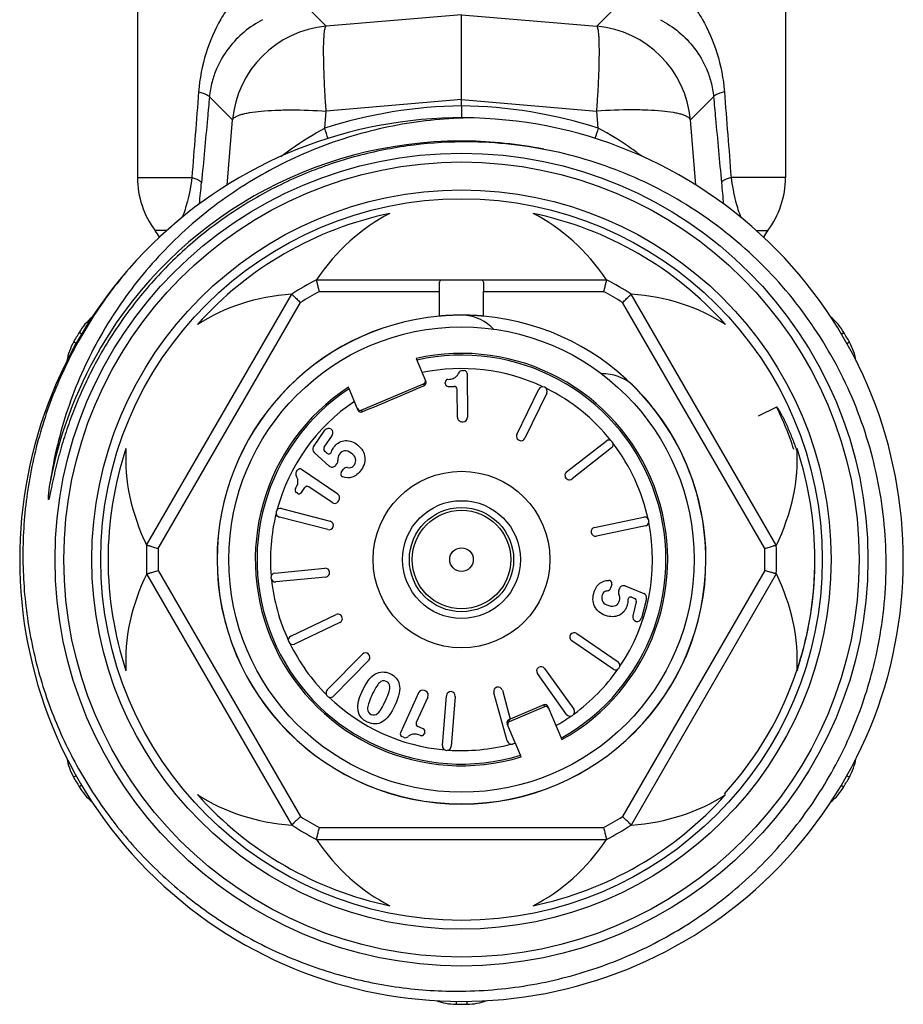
# Model space of a CAD drawing. Header units: millimetres. Extents: x 60394 to 199354, y 20895 to 166073.
# Tile 101 of 256: x 94257 to 94287, y 21112 to 21145. Entities that reach past the tile are written whole.
import ezdxf

# ---------------------------------------------------------------- set-up
doc = ezdxf.new("R2010")
doc.units = ezdxf.units.MM

msp = doc.modelspace()

# ---------------------------------------------------------------- linework, layer by layer
at = {"color": 0, "linetype": 'Continuous', "lineweight": -2}
for p, q in [((94260.572, 21146.725), (94260.572, 21139.641)), ((94282.572, 21146.725), (94282.572, 21139.641)), ((94266.978, 21144.778), (94266.353, 21145.4)), ((94271.572, 21145.168), (94266.978, 21144.778)), ((94271.572, 21145.168), (94276.167, 21144.778)), ((94271.572, 21142.289), (94271.572, 21145.168)), ((94276.167, 21144.778), (94276.791, 21145.4)), ((94263.798, 21141.598), (94263.015, 21142.379)), ((94271.572, 21142.289), (94266.978, 21141.899)), ((94271.572, 21142.073), (94271.572, 21142.289)), ((94271.572, 21142.289), (94276.167, 21141.899)), ((94279.346, 21141.598), (94280.13, 21142.379)), ((94266.931, 21141.319), (94266.978, 21141.899)), ((94271.572, 21142.073), (94271.572, 21141.669)), ((94276.214, 21141.319), (94276.167, 21141.899)), ((94263.618, 21139.38), (94263.798, 21141.598)), ((94279.527, 21139.379), (94279.346, 21141.598)), ((94260.572, 21139.641), (94262.419, 21139.641)), ((94282.572, 21139.641), (94280.725, 21139.641)), ((94261.566, 21137.841), (94261.172, 21137.841)), ((94281.573, 21137.841), (94281.972, 21137.841)), ((94266.649, 21136.17), (94276.496, 21136.17)), ((94260.883, 21127.156), (94265.807, 21135.684)), ((94266.747, 21135.77), (94270.824, 21135.77)), ((94270.824, 21134.936), (94270.824, 21135.77)), ((94272.321, 21134.936), (94272.321, 21135.77)), ((94272.321, 21135.77), (94276.397, 21135.77)), ((94282.261, 21127.156), (94277.338, 21135.684)), ((94261.279, 21127.041), (94266.104, 21135.398)), ((94281.866, 21127.041), (94277.041, 21135.398)), ((94258.678, 21134.328), (94258.59, 21134.381)), ((94284.465, 21134.327), (94284.555, 21134.381)), ((94258.495, 21134.006), (94258.403, 21134.058)), ((94284.652, 21134.007), (94284.742, 21134.058)), ((94270.032, 21133.498), (94270.366, 21132.712)), ((94271.606, 21133.09), (94271.665, 21133.09)), ((94271.766, 21132.991), (94271.779, 21131.502)), ((94268.064, 21131.735), (94267.731, 21132.521)), ((94268.169, 21131.743), (94270.287, 21132.642)), ((94270.313, 21132.581), (94270.287, 21132.642)), ((94271.02, 21132.646), (94271.02, 21132.688)), ((94271.121, 21132.547), (94271.324, 21132.549)), ((94271.433, 21131.499), (94271.425, 21132.449)), ((94273.456, 21130.921), (94274.195, 21132.453)), ((94274.465, 21132.322), (94273.727, 21130.791)), ((94281.652, 21131.552), (94282.273, 21131.853)), ((94268.169, 21131.743), (94268.196, 21131.682)), ((94271.585, 21131.351), (94271.631, 21131.351)), ((94266.551, 21130.5), (94266.937, 21131.062)), ((94266.91, 21130.483), (94267.189, 21130.889)), ((94275.142, 21129.649), (94276.482, 21130.696)), ((94276.667, 21130.46), (94275.327, 21129.413)), ((94267.08, 21129.847), (94266.574, 21130.304)), ((94267, 21130.286), (94266.926, 21130.352)), ((94267.3, 21129.869), (94267.347, 21129.931)), ((94265.972, 21129.657), (94266.005, 21129.706)), ((94267.371, 21128.888), (94266.144, 21129.732)), ((94267.487, 21129.629), (94267.558, 21129.732)), ((94266.139, 21128.948), (94266.254, 21129.116)), ((94267.176, 21128.603), (94266.393, 21129.142)), ((94265.999, 21128.922), (94265.965, 21128.946)), ((94267.384, 21128.642), (94267.41, 21128.68)), ((94267.035, 21127.688), (94265.389, 21128.114)), ((94265.464, 21128.404), (94267.11, 21127.979)), ((94276.092, 21127.763), (94277.757, 21128.109)), ((94277.818, 21127.816), (94276.153, 21127.469)), ((94260.883, 21126.184), (94265.807, 21117.656)), ((94261.279, 21126.298), (94266.104, 21117.941)), ((94265.239, 21126.211), (94266.932, 21126.374)), ((94281.866, 21126.298), (94277.041, 21117.941)), ((94282.261, 21126.184), (94277.338, 21117.656)), ((94266.961, 21126.075), (94265.268, 21125.912)), ((94276.673, 21125.84), (94276.642, 21125.718)), ((94277.131, 21125.773), (94277.762, 21125.517)), ((94276.931, 21125.678), (94276.908, 21125.604)), ((94277.356, 21125.389), (94277.448, 21125.351)), ((94277.507, 21125.234), (94277.384, 21124.757)), ((94277.851, 21125.341), (94277.68, 21124.681)), ((94265.778, 21124.072), (94267.313, 21124.804)), ((94267.442, 21124.534), (94265.907, 21123.801)), ((94275.487, 21124.161), (94276.889, 21123.198)), ((94276.719, 21122.95), (94275.317, 21123.914)), ((94267.016, 21122.247), (94268.208, 21123.46)), ((94268.422, 21123.25), (94267.23, 21122.037)), ((94275.137, 21121.414), (94274.149, 21122.799)), ((94274.393, 21122.973), (94275.381, 21121.589)), ((94270.117, 21122.147), (94269.499, 21120.793)), ((94270.357, 21122.203), (94270.316, 21122.222)), ((94273.124, 21120.512), (94272.67, 21122.151)), ((94272.959, 21122.231), (94273.23, 21121.254)), ((94270.432, 21122.004), (94270.038, 21121.14)), ((94270.925, 21120.353), (94271.058, 21122.048)), ((94271.357, 21122.025), (94271.224, 21120.329)), ((94273.201, 21121.169), (94274.398, 21121.677)), ((94274.371, 21121.739), (94273.23, 21121.254)), ((94274.398, 21121.677), (94274.371, 21121.739)), ((94274.503, 21121.686), (94274.982, 21120.556)), ((94273.399, 21120.446), (94273.123, 21121.096)), ((94273.231, 21121.251), (94273.176, 21121.227)), ((94273.176, 21121.227), (94273.201, 21121.169)), ((94270.272, 21120.923), (94270.087, 21121.007)), ((94270.322, 21120.79), (94270.304, 21120.752)), ((94269.603, 21120.636), (94269.549, 21120.66)), ((94273.404, 21120.434), (94273.309, 21120.408)), ((94273.601, 21119.97), (94273.404, 21120.434)), ((94258.493, 21119.332), (94258.403, 21119.282)), ((94284.651, 21119.333), (94284.742, 21119.282)), ((94258.68, 21119.013), (94258.59, 21118.959)), ((94284.465, 21119.012), (94284.555, 21118.959)), ((94266.747, 21117.57), (94276.397, 21117.57)), ((94266.649, 21117.17), (94276.496, 21117.17)), ((94271.387, 21111.675), (94271.386, 21111.571)), ((94271.758, 21111.675), (94271.759, 21111.571))]:
    msp.add_line(p, q, dxfattribs=at)
for radius in [13.8, 13.5, 12.55, 12.25, 7.9, 3, 2, 1.77, 1.673, 0.4]:
    msp.add_circle((94271.572, 21126.67), radius, dxfattribs=at)
for centre, radius, start, end in [((94267.288, 21141.289), 3.503, 95.0702, 174.9331), ((94275.857, 21141.289), 3.503, 5.0669, 84.9298), ((94271.747, 21126.324), 15.75, 90.6339, 107.8048), ((94271.398, 21126.324), 15.75, 72.1952, 89.3661), ((94271.572, 21126.67), 15, 139.2303, 138.8082), ((94212.921, 21124.322), 56.621, 17.0913, 17.4689), ((94330.233, 21124.32), 56.63, 162.5311, 162.9081), ((94271.572, 21126.67), 14.21, 90.002, 149.3478), ((94271.573, 21126.7), 14.18, 89.4131, 90.0033), ((94271.702, 21126.549), 14.302, 78.4831, 90.5187), ((94271.572, 21126.664), 14.216, 78.6748, 89.4107), ((94263.572, 21139.641), 3, 180, 216.8699), ((94190.27, 21146.158), 72.784, 354.15434, 354.72585), ((94352.865, 21146.157), 72.775, 185.27414, 185.84724), ((94279.572, 21139.641), 3, 323.1301, 0), ((94271.572, 21126.67), 12, 101.6766, 138.3234), ((94271.572, 21126.67), 12, 41.6766, 78.3234), ((94259.572, 21136.641), 2, 29.1836, 36.8699), ((94283.572, 21136.641), 2, 143.1301, 150.8636), ((94271.572, 21126.67), 10.7, 117.3956, 122.6044), ((94271.572, 21126.67), 10.7, 57.3956, 62.6044), ((94271.572, 21126.67), 10.3, 117.9331, 122.0669), ((94271.572, 21126.67), 10.3, 57.9331, 62.0669), ((94260.309, 21133.359), 2, 129.629, 149.292), ((94271.572, 21126.67), 8.3, 95.1728, 180), ((94271.572, 21126.67), 8.295, 95.1842, 180), ((94271.572, 21133.47), 1.5, 42.7113, 86.5541), ((94271.572, 21126.67), 8.3, 0, 84.8272), ((94282.835, 21133.359), 2, 30.708, 50.3124), ((94271.572, 21126.67), 15.1, 149.292, 150.708), ((94271.572, 21126.67), 15.1, 29.292, 30.708), ((94260.147, 21133.079), 2, 150.708, 170.3287), ((94271.551, 21126.682), 14.185, 149.3461, 150.007), ((94282.997, 21133.079), 2, 9.5991, 29.292), ((94271.573, 21126.67), 14.21, 150.0079, 169.3258), ((94271.572, 21126.67), 7, 299.1506, 102.7134), ((94271.572, 21126.67), 6.942, 299.202, 102.627), ((94271.572, 21126.67), 6.486, 64.7815, 101.8882), ((94271.12, 21132.689), 0.1, 93.504, 180.5), ((94271.607, 21132.94), 0.15, 90.5, 158.8914), ((94271.666, 21132.99), 0.1, 0.5, 90.5), ((94276.381, 21131.478), 1.5, 48.4459, 91.9926), ((94271.572, 21126.67), 7, 123.2866, 286.8494), ((94271.572, 21126.67), 6.942, 123.373, 286.798), ((94270.273, 21132.673), 0.1, 293.0502, 23.0616), ((94271.12, 21132.647), 0.1, 180.5, 270.5), ((94271.325, 21132.449), 0.1, 0.5, 90.5), ((94274.33, 21132.388), 0.15, 334.25, 154.25), ((94271.572, 21126.67), 6.486, 38.5315, 63.7185), ((94271.572, 21126.67), 8.295, 0, 45.6222), ((94271.572, 21126.67), 6.486, 124.1118, 164.9685), ((94271.553, 21126.662), 11.91, 18.3386, 25.8345), ((94268.156, 21131.774), 0.1, 202.9384, 292.9498), ((94271.583, 21131.501), 0.15, 180.5, 270.5), ((94271.629, 21131.501), 0.15, 270.5, 0.5), ((94267.061, 21130.977), 0.15, 325.5, 145.5), ((94273.591, 21130.856), 0.15, 154.25, 334.25), ((94271.572, 21126.67), 12, 161.6766, 198.3234), ((94266.675, 21130.415), 0.15, 145.5, 227.948), ((94266.993, 21130.427), 0.1, 145.5, 227.9551), ((94276.575, 21130.578), 0.15, 308, 128), ((94271.572, 21126.67), 6.486, 12.2815, 37.4685), ((94271.572, 21126.67), 12, 341.6766, 18.3234), ((94267.067, 21130.36), 0.1, 227.9551, 342.887), ((94267.18, 21129.959), 0.15, 227.948, 322.9906), ((94267.227, 21130.021), 0.15, 322.9906, 6.2843), ((94267.682, 21129.647), 0.15, 80.8809, 145.5), ((94266.095, 21129.572), 0.15, 145.5, 213.8914), ((94266.088, 21129.649), 0.1, 55.5, 145.5), ((94267.569, 21129.572), 0.1, 145.5, 252.8727), ((94275.235, 21129.531), 0.15, 128, 308), ((94266.336, 21129.059), 0.1, 55.5, 145.5), ((94266.022, 21129.029), 0.1, 148.504, 235.5), ((94266.056, 21129.005), 0.1, 235.5, 325.5), ((94267.287, 21128.765), 0.15, 325.5, 55.5), ((94267.261, 21128.727), 0.15, 235.5, 325.5), ((94271.572, 21126.67), 6.486, 166.0315, 184.9685), ((94265.426, 21128.259), 0.15, 75.5, 255.5), ((94277.788, 21127.963), 0.15, 281.75, 101.75), ((94267.073, 21127.833), 0.15, 255.5, 75.5), ((94276.122, 21127.616), 0.15, 101.75, 281.75), ((94271.572, 21126.67), 6.486, 326.0315, 11.2185), ((94271.572, 21126.67), 10.7, 177.3956, 182.6044), ((94271.572, 21126.67), 10.7, 357.3956, 2.6044), ((94271.572, 21126.67), 10.3, 177.9331, 182.0669), ((94271.572, 21126.67), 10.3, 357.9331, 2.0669), ((94271.907, 21126.646), 11.664, 0.7643, 1.4862), ((94271.898, 21126.646), 11.673, 0.0887, 0.7643), ((94271.572, 21126.67), 8.3, 180, 0), ((94271.572, 21126.67), 8.295, 180, 0), ((94271.882, 21126.646), 11.69, 358.1985, 359.7691), ((94271.892, 21126.646), 11.679, 359.7694, 0.0888), ((94265.253, 21126.061), 0.15, 95.5, 275.5), ((94266.946, 21126.224), 0.15, 275.5, 95.5), ((94271.862, 21126.646), 11.71, 355.8618, 357.9431), ((94271.873, 21126.646), 11.698, 357.9435, 358.1987), ((94271.572, 21126.67), 6.486, 186.0315, 204.9685), ((94276.576, 21125.865), 0.1, 345.5, 92.8727), ((94277.074, 21125.634), 0.15, 67.948, 162.9906), ((94271.851, 21126.647), 11.721, 355.359, 355.862), ((94276.497, 21125.755), 0.15, 280.8809, 345.5), ((94277.052, 21125.56), 0.15, 162.9906, 206.2843), ((94277.705, 21125.378), 0.15, 345.5, 67.948), ((94271.842, 21126.648), 11.729, 353.8837, 355.3589), ((94277.318, 21125.296), 0.1, 67.9551, 182.8871), ((94277.411, 21125.259), 0.1, 345.5, 67.9551), ((94271.824, 21126.65), 11.747, 351.9711, 353.8836), ((94267.378, 21124.669), 0.15, 295.5, 115.5), ((94277.535, 21124.718), 0.15, 165.5, 345.5), ((94271.806, 21126.652), 11.766, 350.1203, 351.4778), ((94271.815, 21126.651), 11.757, 351.4779, 351.9713), ((94271.765, 21126.661), 11.807, 341.7627, 350.1126), ((94275.402, 21124.037), 0.15, 55.5, 235.5), ((94265.842, 21123.937), 0.15, 115.5, 295.5), ((94271.572, 21126.67), 6.486, 206.0315, 224.9685), ((94268.315, 21123.355), 0.15, 315.5, 135.5), ((94276.804, 21123.074), 0.15, 235.5, 55.5), ((94274.271, 21122.886), 0.15, 35.5, 215.5), ((94271.572, 21126.67), 6.486, 306.0315, 324.9685), ((94271.757, 21126.665), 11.816, 317.7447, 341.759), ((94267.123, 21122.142), 0.15, 135.5, 315.5), ((94270.253, 21122.085), 0.15, 65.5, 155.5), ((94270.295, 21122.066), 0.15, 335.5, 65.5), ((94271.208, 21122.037), 0.15, 355.5, 175.5), ((94272.814, 21122.191), 0.15, 15.5, 195.5), ((94271.572, 21126.67), 6.486, 226.0315, 264.9685), ((94274.41, 21121.647), 0.1, 22.9368, 112.9569), ((94275.259, 21121.502), 0.15, 215.5, 35.5), ((94270.129, 21121.098), 0.1, 155.5, 245.5), ((94273.215, 21121.135), 0.1, 113.0431, 203.0632), ((94271.572, 21126.67), 6.486, 299.6402, 304.9685), ((94269.59, 21120.751), 0.1, 155.5, 245.5), ((94270.213, 21120.794), 0.1, 248.504, 335.5), ((94270.231, 21120.832), 0.1, 335.5, 65.5), ((94269.665, 21120.772), 0.15, 245.5, 313.8914), ((94271.572, 21126.67), 6.486, 266.0315, 284.9685), ((94273.269, 21120.552), 0.15, 195.5, 285.5), ((94271.074, 21120.341), 0.15, 175.5, 355.5), ((94260.147, 21120.26), 2, 189.5598, 209.292), ((94282.997, 21120.26), 2, 330.708, 350.3043), ((94271.572, 21126.67), 15.1, 209.292, 210.708), ((94271.572, 21126.67), 15.1, 329.292, 330.708), ((94260.309, 21119.98), 2, 210.708, 230.3412), ((94282.835, 21119.98), 2, 309.7718, 329.292), ((94271.572, 21126.67), 12, 221.6766, 258.3234), ((94271.572, 21126.67), 12, 281.6766, 318.3234), ((94271.572, 21126.67), 10.3, 237.9331, 242.0669), ((94271.572, 21126.67), 10.3, 297.9331, 302.0669), ((94271.572, 21126.67), 10.7, 237.3956, 242.6044), ((94271.572, 21126.67), 10.7, 297.3956, 302.6044), ((94271.41, 21113.571), 2, 249.737, 269.292), ((94271.572, 21126.67), 15.1, 269.292, 270.708), ((94271.734, 21113.571), 2, 270.708, 290.2622)]:
    msp.add_arc(centre, radius, start, end, dxfattribs=at)
for centre, major_axis, ratio, start_param, end_param in [((94271.572, 21131.186), (0, -7.823), 0.816497, -2.751544, -2.261468), ((94271.572, 21131.186), (0, -7.823), 0.816497, 2.261468, 2.751544), ((94267.661, 21128.928), (6.775, -3.911), 0.816497, -4.021717, -3.531642), ((94275.484, 21128.928), (6.775, 3.911), 0.816497, 0.390049, 0.880125), ((94270.247, 21132.734), (0.0391, -0.0921), 0.999848, 0, 1.387806), ((94268.13, 21131.836), (-0.0391, 0.0921), 0.999848, 7.853982, 9.424778), ((94267.661, 21128.928), (6.775, -3.911), 0.816497, -2.751544, -2.261468), ((94275.484, 21128.928), (6.775, 3.911), 0.816497, -0.880125, -0.390049), ((94267.661, 21124.412), (6.775, 3.911), 0.816497, -4.021717, -3.531642), ((94275.484, 21124.412), (6.775, -3.911), 0.816497, 0.390049, 0.880125), ((94274.437, 21121.585), (0.0391, -0.0921), 0.999848, 7.853982, 9.424778), ((94273.24, 21121.077), (-0.0391, 0.0921), 0.999848, 6.283185, 7.670991), ((94267.661, 21124.412), (6.775, 3.911), 0.816497, -2.751544, -2.261468), ((94275.484, 21124.412), (6.775, -3.911), 0.816497, -0.880125, -0.390049), ((94271.572, 21122.153), (0, -7.823), 0.816497, -0.880125, -0.390049), ((94271.572, 21122.153), (0, -7.823), 0.816497, 0.390049, 0.880125)]:
    msp.add_ellipse(centre, major_axis=major_axis, ratio=ratio, start_param=start_param, end_param=end_param, dxfattribs=at)
for points, knots in [([(94265.005, 21146.725), (94264.677, 21146.513), (94264.223, 21146.129), (94263.719, 21145.523), (94263.272, 21144.841), (94262.843, 21143.857), (94262.681, 21142.999), (94262.646, 21142.553)], [0, 0, 0, 0, 0.236383, 0.355525, 0.47665, 0.72911, 1, 1, 1, 1]), ([(94278.14, 21146.725), (94278.467, 21146.513), (94278.922, 21146.129), (94279.426, 21145.523), (94279.873, 21144.841), (94280.301, 21143.857), (94280.464, 21142.999), (94280.498, 21142.553)], [0, 0, 0, 0, 0.236383, 0.355525, 0.47665, 0.72911, 1, 1, 1, 1]), ([(94264.821, 21145.001), (94264.598, 21144.884), (94264.175, 21144.602), (94263.632, 21144.039), (94263.283, 21143.446), (94263.088, 21142.876), (94263.031, 21142.551), (94263.015, 21142.379)], [0, 0, 0, 0, 0.227856, 0.45619, 0.703057, 0.843391, 1, 1, 1, 1]), ([(94278.324, 21145.001), (94278.546, 21144.884), (94278.969, 21144.602), (94279.513, 21144.039), (94279.861, 21143.446), (94280.057, 21142.876), (94280.114, 21142.551), (94280.13, 21142.379)], [0, 0, 0, 0, 0.227856, 0.45619, 0.703057, 0.843391, 1, 1, 1, 1]), ([(94266.978, 21141.899), (94266.964, 21142.089), (94266.94, 21142.458), (94266.913, 21142.989), (94266.896, 21143.472), (94266.89, 21143.893), (94266.893, 21144.199), (94266.903, 21144.404), (94266.912, 21144.525), (94266.924, 21144.622), (94266.938, 21144.697), (94266.953, 21144.747), (94266.969, 21144.773), (94266.978, 21144.778)], [0, 0, 0, 0, 0.197448, 0.383206, 0.551789, 0.698562, 0.819359, 0.86896, 0.910905, 0.944973, 0.971014, 0.989114, 1, 1, 1, 1]), ([(94276.167, 21141.899), (94276.18, 21142.089), (94276.204, 21142.458), (94276.232, 21142.989), (94276.249, 21143.472), (94276.255, 21143.893), (94276.251, 21144.199), (94276.242, 21144.404), (94276.232, 21144.525), (94276.221, 21144.622), (94276.207, 21144.697), (94276.191, 21144.747), (94276.176, 21144.773), (94276.167, 21144.778)], [0, 0, 0, 0, 0.197448, 0.383206, 0.551789, 0.698562, 0.819359, 0.86896, 0.910905, 0.944973, 0.971014, 0.989114, 1, 1, 1, 1]), ([(94262.646, 21142.553), (94262.698, 21142.539), (94262.788, 21142.513), (94262.903, 21142.469), (94262.977, 21142.43), (94263.012, 21142.395), (94263.015, 21142.379)], [0, 0, 0, 0, 0.384383, 0.679056, 0.881179, 1, 1, 1, 1]), ([(94280.498, 21142.553), (94280.447, 21142.539), (94280.357, 21142.513), (94280.242, 21142.469), (94280.167, 21142.43), (94280.133, 21142.395), (94280.13, 21142.379)], [0, 0, 0, 0, 0.384383, 0.679056, 0.881179, 1, 1, 1, 1]), ([(94263.015, 21142.379), (94262.992, 21142.136), (94262.903, 21141.165), (94262.813, 21140.195), (94262.746, 21139.467)], [0, 0, 0, 0, 0.250129, 1, 1, 1, 1]), ([(94280.13, 21142.379), (94280.152, 21142.136), (94280.242, 21141.165), (94280.331, 21140.195), (94280.398, 21139.467)], [0, 0, 0, 0, 0.250129, 1, 1, 1, 1]), ([(94263.798, 21141.598), (94263.811, 21141.64), (94263.874, 21141.694), (94263.975, 21141.743), (94264.087, 21141.783), (94264.224, 21141.818), (94264.453, 21141.863), (94264.795, 21141.904), (94265.262, 21141.933), (94265.999, 21141.946), (94266.579, 21141.925), (94266.978, 21141.899)], [0, 0, 0, 0, 0.039817, 0.069007, 0.10527, 0.148712, 0.19925, 0.320444, 0.465743, 0.630843, 1, 1, 1, 1]), ([(94279.346, 21141.598), (94279.334, 21141.64), (94279.271, 21141.694), (94279.17, 21141.743), (94279.057, 21141.783), (94278.921, 21141.818), (94278.692, 21141.863), (94278.35, 21141.904), (94277.883, 21141.933), (94277.146, 21141.946), (94276.566, 21141.925), (94276.167, 21141.899)], [0, 0, 0, 0, 0.039817, 0.069007, 0.10527, 0.148712, 0.19925, 0.320444, 0.465743, 0.630843, 1, 1, 1, 1]), ([(94271.784, 21141.668), (94270.933, 21141.648), (94269.232, 21141.463), (94266.768, 21140.753), (94264.845, 21139.817), (94263.423, 21138.878), (94262.088, 21137.819), (94260.601, 21136.282), (94259.407, 21134.508), (94258.651, 21132.981), (94258.034, 21131.393), (94257.732, 21130.143), (94257.608, 21129.302)], [0, 0, 0, 0, 0.124979, 0.249957, 0.37493, 0.437476, 0.500021, 0.624989, 0.749955, 0.812492, 0.87504, 1, 1, 1, 1]), ([(94265.441, 21140.356), (94265.556, 21140.444), (94266.032, 21140.796), (94266.536, 21141.11), (94266.931, 21141.319)], [0, 0, 0, 0, 0.24471, 1, 1, 1, 1]), ([(94277.693, 21140.363), (94277.579, 21140.451), (94277.107, 21140.8), (94276.606, 21141.111), (94276.214, 21141.319)], [0, 0, 0, 0, 0.244791, 1, 1, 1, 1]), ([(94271.572, 21140.85), (94270.956, 21140.844), (94269.723, 21140.753), (94267.908, 21140.378), (94266.156, 21139.771), (94264.498, 21138.942), (94262.962, 21137.905), (94261.573, 21136.678), (94260.355, 21135.282), (94259.669, 21134.253), (94259.361, 21133.72)], [0, 0, 0, 0, 0.125039, 0.250061, 0.375073, 0.500072, 0.625063, 0.750047, 0.875026, 1, 1, 1, 1]), ([(94285.608, 21123.226), (94285.826, 21124.154), (94286.077, 21126.06), (94285.882, 21128.933), (94285.122, 21131.711), (94283.827, 21134.284), (94282.046, 21136.548), (94279.85, 21138.412), (94277.328, 21139.801), (94275.492, 21140.372), (94274.557, 21140.563)], [0, 0, 0, 0, 0.125004, 0.250009, 0.375009, 0.50001, 0.625011, 0.750011, 0.875, 1, 1, 1, 1]), ([(94262.419, 21139.641), (94262.384, 21139.37), (94262.298, 21138.911), (94262.159, 21138.466), (94262.09, 21138.286)], [0, 0, 0, 0, 0.587244, 1, 1, 1, 1]), ([(94262.419, 21139.641), (94262.465, 21139.628), (94262.546, 21139.601), (94262.648, 21139.558), (94262.715, 21139.518), (94262.744, 21139.483), (94262.746, 21139.467)], [0, 0, 0, 0, 0.378625, 0.670226, 0.873611, 1, 1, 1, 1]), ([(94280.725, 21139.641), (94280.68, 21139.628), (94280.599, 21139.601), (94280.497, 21139.558), (94280.43, 21139.518), (94280.401, 21139.483), (94280.398, 21139.467)], [0, 0, 0, 0, 0.378625, 0.670226, 0.873611, 1, 1, 1, 1]), ([(94280.725, 21139.641), (94280.761, 21139.37), (94280.847, 21138.91), (94280.986, 21138.464), (94281.055, 21138.284)], [0, 0, 0, 0, 0.58743, 1, 1, 1, 1]), ([(94260.285, 21136.548), (94259.825, 21136.012), (94258.979, 21134.872), (94257.966, 21133.002), (94257.228, 21131.007), (94256.779, 21128.928), (94256.63, 21126.806), (94256.784, 21124.684), (94257.237, 21122.605), (94257.983, 21120.613), (94259.004, 21118.747), (94260.282, 21117.046), (94261.79, 21115.545), (94263.498, 21114.276), (94265.369, 21113.265), (94267.367, 21112.534), (94269.449, 21112.097), (94270.866, 21112.009), (94271.572, 21112.016)], [0, 0, 0, 0, 0.062494, 0.125002, 0.187498, 0.249999, 0.3125, 0.375, 0.437499, 0.499998, 0.562499, 0.625002, 0.687503, 0.750001, 0.812501, 0.874997, 0.937507, 1, 1, 1, 1]), ([(94266.747, 21135.77), (94266.741, 21135.795), (94266.728, 21135.846), (94266.71, 21135.919), (94266.694, 21135.987), (94266.681, 21136.039), (94266.672, 21136.076), (94266.666, 21136.1), (94266.661, 21136.12), (94266.657, 21136.137), (94266.654, 21136.149), (94266.652, 21136.157), (94266.651, 21136.162), (94266.65, 21136.165), (94266.65, 21136.168), (94266.649, 21136.169), (94266.649, 21136.17), (94266.649, 21136.17)], [0, 0, 0, 0, 0.192194, 0.37797, 0.549967, 0.701873, 0.768403, 0.827666, 0.878994, 0.921856, 0.955733, 0.969154, 0.980187, 0.98881, 0.995001, 0.998738, 1, 1, 1, 1]), ([(94270.822, 21135.963), (94270.822, 21135.993), (94270.823, 21136.034), (94270.829, 21136.086), (94270.838, 21136.123), (94270.856, 21136.154), (94270.886, 21136.168), (94270.901, 21136.17), (94270.909, 21136.17)], [0, 0, 0, 0, 0.351227, 0.497304, 0.621768, 0.815461, 0.903944, 1, 1, 1, 1]), ([(94272.236, 21136.17), (94272.244, 21136.17), (94272.259, 21136.168), (94272.288, 21136.154), (94272.307, 21136.123), (94272.316, 21136.086), (94272.322, 21136.034), (94272.322, 21135.993), (94272.322, 21135.963)], [0, 0, 0, 0, 0.096056, 0.184539, 0.378232, 0.502696, 0.648773, 1, 1, 1, 1]), ([(94276.496, 21136.17), (94276.496, 21136.17), (94276.496, 21136.169), (94276.495, 21136.168), (94276.495, 21136.165), (94276.494, 21136.162), (94276.493, 21136.157), (94276.491, 21136.149), (94276.488, 21136.137), (94276.484, 21136.12), (94276.479, 21136.1), (94276.473, 21136.076), (94276.464, 21136.039), (94276.451, 21135.987), (94276.434, 21135.919), (94276.416, 21135.846), (94276.404, 21135.795), (94276.397, 21135.77)], [0, 0, 0, 0, 0.001262, 0.004999, 0.01119, 0.019813, 0.030846, 0.044267, 0.078144, 0.121006, 0.172334, 0.231597, 0.298127, 0.450033, 0.62203, 0.807806, 1, 1, 1, 1]), ([(94270.824, 21135.77), (94270.824, 21135.803), (94270.823, 21135.868), (94270.822, 21135.932), (94270.822, 21135.963)], [0, 0, 0, 0, 0.516422, 1, 1, 1, 1]), ([(94272.322, 21135.963), (94272.322, 21135.932), (94272.321, 21135.868), (94272.321, 21135.803), (94272.321, 21135.77)], [0, 0, 0, 0, 0.483578, 1, 1, 1, 1]), ([(94265.807, 21135.684), (94265.807, 21135.683), (94265.808, 21135.683), (94265.808, 21135.682), (94265.81, 21135.68), (94265.813, 21135.678), (94265.816, 21135.675), (94265.822, 21135.669), (94265.831, 21135.66), (94265.844, 21135.648), (94265.859, 21135.634), (94265.876, 21135.617), (94265.904, 21135.591), (94265.943, 21135.553), (94265.993, 21135.505), (94266.048, 21135.453), (94266.085, 21135.417), (94266.104, 21135.398)], [0, 0, 0, 0, 0.001262, 0.004999, 0.01119, 0.019813, 0.030846, 0.044267, 0.078144, 0.121006, 0.172334, 0.231597, 0.298127, 0.450033, 0.62203, 0.807806, 1, 1, 1, 1]), ([(94277.041, 21135.398), (94277.06, 21135.417), (94277.097, 21135.453), (94277.152, 21135.505), (94277.202, 21135.553), (94277.241, 21135.591), (94277.268, 21135.617), (94277.286, 21135.634), (94277.301, 21135.648), (94277.314, 21135.66), (94277.323, 21135.669), (94277.328, 21135.675), (94277.332, 21135.678), (94277.334, 21135.68), (94277.336, 21135.682), (94277.337, 21135.683), (94277.338, 21135.683), (94277.338, 21135.684)], [0, 0, 0, 0, 0.192194, 0.37797, 0.549967, 0.701873, 0.768403, 0.827666, 0.878994, 0.921856, 0.955733, 0.969154, 0.980187, 0.98881, 0.995001, 0.998738, 1, 1, 1, 1]), ([(94272.322, 21134.936), (94272.322, 21134.936), (94272.322, 21134.936), (94272.321, 21134.936), (94272.32, 21134.936), (94272.318, 21134.936), (94272.314, 21134.936), (94272.307, 21134.937), (94272.299, 21134.937), (94272.289, 21134.938), (94272.278, 21134.939), (94272.259, 21134.941), (94272.232, 21134.943), (94272.194, 21134.946), (94272.15, 21134.949), (94272.101, 21134.952), (94272.047, 21134.955), (94271.966, 21134.959), (94271.856, 21134.964), (94271.717, 21134.967), (94271.572, 21134.969), (94271.428, 21134.967), (94271.289, 21134.964), (94271.179, 21134.959), (94271.098, 21134.955), (94271.044, 21134.952), (94270.994, 21134.949), (94270.951, 21134.946), (94270.913, 21134.943), (94270.886, 21134.941), (94270.867, 21134.939), (94270.855, 21134.938), (94270.845, 21134.937), (94270.837, 21134.937), (94270.831, 21134.936), (94270.827, 21134.936), (94270.825, 21134.936), (94270.823, 21134.936), (94270.823, 21134.936), (94270.822, 21134.936), (94270.822, 21134.936)], [0, 0, 0, 0, 0.000155, 0.000609, 0.001364, 0.00242, 0.005429, 0.009633, 0.015027, 0.021596, 0.029317, 0.038171, 0.05919, 0.08446, 0.113715, 0.146679, 0.18304, 0.222435, 0.308822, 0.402539, 0.500004, 0.597467, 0.691184, 0.777572, 0.816966, 0.853326, 0.886289, 0.915544, 0.940814, 0.961833, 0.970685, 0.978406, 0.984973, 0.990367, 0.994571, 0.99758, 0.998635, 0.99939, 0.999845, 1, 1, 1, 1]), ([(94259.361, 21133.72), (94259.237, 21133.505), (94259, 21133.069), (94258.679, 21132.397), (94258.44, 21131.825), (94258.267, 21131.36), (94258.146, 21131.008), (94258.033, 21130.654), (94257.947, 21130.356), (94257.882, 21130.116), (94257.835, 21129.936), (94257.791, 21129.756), (94257.748, 21129.575), (94257.708, 21129.393), (94257.675, 21129.242), (94257.65, 21129.12), (94257.634, 21129.044), (94257.622, 21128.984), (94257.612, 21128.938), (94257.603, 21128.893), (94257.593, 21128.847), (94257.584, 21128.81), (94257.577, 21128.779), (94257.573, 21128.761), (94257.569, 21128.746), (94257.566, 21128.735), (94257.563, 21128.726), (94257.561, 21128.718), (94257.558, 21128.713), (94257.554, 21128.711), (94257.551, 21128.711), (94257.55, 21128.715), (94257.55, 21128.719), (94257.549, 21128.725), (94257.549, 21128.731), (94257.549, 21128.739), (94257.549, 21128.748), (94257.549, 21128.76), (94257.549, 21128.775), (94257.551, 21128.802), (94257.553, 21128.841), (94257.557, 21128.887), (94257.562, 21128.933), (94257.566, 21128.979), (94257.573, 21129.041), (94257.586, 21129.148), (94257.599, 21129.24), (94257.608, 21129.302)], [0, 0, 0, 0, 0.125102, 0.250203, 0.375303, 0.437858, 0.500413, 0.562966, 0.625519, 0.656796, 0.688071, 0.719346, 0.75062, 0.781892, 0.813161, 0.828794, 0.844424, 0.852238, 0.86005, 0.867861, 0.875669, 0.883471, 0.887369, 0.891259, 0.893207, 0.895133, 0.897081, 0.898069, 0.898984, 0.899815, 0.900137, 0.900486, 0.901495, 0.902539, 0.90347, 0.904404, 0.906354, 0.908293, 0.910232, 0.914123, 0.921914, 0.929713, 0.937516, 0.945323, 0.953131, 0.968751, 1, 1, 1, 1]), ([(94282.273, 21131.853), (94282.281, 21131.851), (94282.294, 21131.836), (94282.309, 21131.816), (94282.323, 21131.794), (94282.342, 21131.764), (94282.364, 21131.726), (94282.39, 21131.679), (94282.415, 21131.633), (94282.448, 21131.57), (94282.489, 21131.492), (94282.535, 21131.396), (94282.581, 21131.3), (94282.625, 21131.204), (94282.682, 21131.074), (94282.751, 21130.912), (94282.829, 21130.714), (94282.903, 21130.515), (94282.95, 21130.382), (94282.973, 21130.315)], [0, 0, 0, 0, 0.014835, 0.030379, 0.045973, 0.061583, 0.092826, 0.124084, 0.155349, 0.18662, 0.24917, 0.311728, 0.37429, 0.436856, 0.499424, 0.624562, 0.749705, 0.874851, 1, 1, 1, 1]), ([(94261.279, 21127.041), (94261.254, 21127.048), (94261.204, 21127.063), (94261.131, 21127.084), (94261.064, 21127.103), (94261.013, 21127.118), (94260.976, 21127.129), (94260.953, 21127.136), (94260.932, 21127.142), (94260.915, 21127.147), (94260.904, 21127.15), (94260.896, 21127.152), (94260.892, 21127.154), (94260.888, 21127.155), (94260.886, 21127.155), (94260.884, 21127.155), (94260.883, 21127.156), (94260.883, 21127.156)], [0, 0, 0, 0, 0.192194, 0.37797, 0.549967, 0.701873, 0.768403, 0.827666, 0.878994, 0.921856, 0.955733, 0.969154, 0.980187, 0.98881, 0.995001, 0.998738, 1, 1, 1, 1]), ([(94282.261, 21127.156), (94282.261, 21127.156), (94282.26, 21127.155), (94282.259, 21127.155), (94282.256, 21127.155), (94282.253, 21127.154), (94282.249, 21127.152), (94282.241, 21127.15), (94282.229, 21127.147), (94282.212, 21127.142), (94282.192, 21127.136), (94282.169, 21127.129), (94282.132, 21127.118), (94282.081, 21127.103), (94282.013, 21127.084), (94281.941, 21127.063), (94281.891, 21127.048), (94281.866, 21127.041)], [0, 0, 0, 0, 0.001262, 0.004999, 0.01119, 0.019813, 0.030846, 0.044267, 0.078144, 0.121006, 0.172334, 0.231597, 0.298127, 0.450033, 0.62203, 0.807806, 1, 1, 1, 1]), ([(94260.883, 21126.184), (94260.883, 21126.183), (94260.884, 21126.184), (94260.886, 21126.184), (94260.888, 21126.185), (94260.892, 21126.186), (94260.896, 21126.187), (94260.904, 21126.189), (94260.915, 21126.193), (94260.932, 21126.198), (94260.953, 21126.204), (94260.976, 21126.211), (94261.013, 21126.221), (94261.064, 21126.236), (94261.131, 21126.256), (94261.204, 21126.277), (94261.254, 21126.291), (94261.279, 21126.298)], [0, 0, 0, 0, 0.001262, 0.004999, 0.01119, 0.019813, 0.030846, 0.044267, 0.078144, 0.121006, 0.172334, 0.231597, 0.298127, 0.450033, 0.62203, 0.807806, 1, 1, 1, 1]), ([(94282.261, 21126.184), (94282.261, 21126.183), (94282.26, 21126.184), (94282.259, 21126.184), (94282.256, 21126.185), (94282.253, 21126.186), (94282.249, 21126.187), (94282.241, 21126.189), (94282.229, 21126.193), (94282.212, 21126.198), (94282.192, 21126.204), (94282.169, 21126.211), (94282.132, 21126.221), (94282.081, 21126.236), (94282.013, 21126.256), (94281.941, 21126.277), (94281.891, 21126.291), (94281.866, 21126.298)], [0, 0, 0, 0, 0.001262, 0.004999, 0.01119, 0.019813, 0.030846, 0.044267, 0.078144, 0.121006, 0.172334, 0.231597, 0.298127, 0.450033, 0.62203, 0.807806, 1, 1, 1, 1]), ([(94271.572, 21112.016), (94272.378, 21112.025), (94273.991, 21112.175), (94276.338, 21112.795), (94278.551, 21113.794), (94280.569, 21115.145), (94282.335, 21116.812), (94283.801, 21118.748), (94284.924, 21120.9), (94285.424, 21122.441), (94285.608, 21123.226)], [0, 0, 0, 0, 0.124999, 0.250001, 0.375002, 0.500002, 0.625003, 0.750004, 0.875002, 1, 1, 1, 1]), ([(94266.104, 21117.941), (94266.085, 21117.923), (94266.048, 21117.887), (94265.993, 21117.835), (94265.943, 21117.786), (94265.904, 21117.749), (94265.876, 21117.723), (94265.859, 21117.706), (94265.844, 21117.691), (94265.831, 21117.679), (94265.822, 21117.671), (94265.816, 21117.665), (94265.813, 21117.662), (94265.81, 21117.659), (94265.808, 21117.658), (94265.808, 21117.657), (94265.807, 21117.656), (94265.807, 21117.656)], [0, 0, 0, 0, 0.192194, 0.37797, 0.549967, 0.701873, 0.768403, 0.827666, 0.878994, 0.921856, 0.955733, 0.969154, 0.980187, 0.98881, 0.995001, 0.998738, 1, 1, 1, 1]), ([(94277.338, 21117.656), (94277.338, 21117.656), (94277.337, 21117.657), (94277.336, 21117.658), (94277.334, 21117.659), (94277.332, 21117.662), (94277.328, 21117.665), (94277.323, 21117.671), (94277.314, 21117.679), (94277.301, 21117.691), (94277.286, 21117.706), (94277.268, 21117.723), (94277.241, 21117.749), (94277.202, 21117.786), (94277.152, 21117.835), (94277.097, 21117.887), (94277.06, 21117.923), (94277.041, 21117.941)], [0, 0, 0, 0, 0.001262, 0.004999, 0.01119, 0.019813, 0.030846, 0.044267, 0.078144, 0.121006, 0.172334, 0.231597, 0.298127, 0.450033, 0.62203, 0.807806, 1, 1, 1, 1]), ([(94266.649, 21117.17), (94266.649, 21117.17), (94266.649, 21117.171), (94266.65, 21117.172), (94266.65, 21117.175), (94266.651, 21117.178), (94266.652, 21117.182), (94266.654, 21117.19), (94266.657, 21117.202), (94266.661, 21117.219), (94266.666, 21117.24), (94266.672, 21117.263), (94266.681, 21117.3), (94266.694, 21117.353), (94266.71, 21117.42), (94266.728, 21117.494), (94266.741, 21117.544), (94266.747, 21117.57)], [0, 0, 0, 0, 0.001262, 0.004999, 0.01119, 0.019813, 0.030846, 0.044267, 0.078144, 0.121006, 0.172334, 0.231597, 0.298127, 0.450033, 0.62203, 0.807806, 1, 1, 1, 1]), ([(94276.397, 21117.57), (94276.404, 21117.544), (94276.416, 21117.494), (94276.434, 21117.42), (94276.451, 21117.353), (94276.464, 21117.3), (94276.473, 21117.263), (94276.479, 21117.24), (94276.484, 21117.219), (94276.488, 21117.202), (94276.491, 21117.19), (94276.493, 21117.182), (94276.494, 21117.178), (94276.495, 21117.175), (94276.495, 21117.172), (94276.496, 21117.171), (94276.496, 21117.17), (94276.496, 21117.17)], [0, 0, 0, 0, 0.192194, 0.37797, 0.549967, 0.701873, 0.768403, 0.827666, 0.878994, 0.921856, 0.955733, 0.969154, 0.980187, 0.98881, 0.995001, 0.998738, 1, 1, 1, 1])]:
    msp.add_open_spline(points, degree=3, knots=knots, dxfattribs=at)
for points in [[(94262.646, 21142.553), (94262.571, 21141.582), (94262.495, 21140.612), (94262.419, 21139.641)], [(94280.498, 21142.553), (94280.574, 21141.582), (94280.65, 21140.612), (94280.725, 21139.641)], [(94271.114, 21132.789), (94271.19, 21132.793), (94271.247, 21132.803), (94271.286, 21132.819)], [(94271.286, 21132.819), (94271.34, 21132.841), (94271.384, 21132.87), (94271.417, 21132.907)], [(94271.417, 21132.907), (94271.437, 21132.929), (94271.453, 21132.957), (94271.468, 21132.994)], [(94268.196, 21131.682), (94268.901, 21131.981), (94269.607, 21132.281), (94270.313, 21132.581)], [(94267.162, 21130.33), (94267.178, 21130.382), (94267.201, 21130.43), (94267.232, 21130.475)], [(94267.232, 21130.475), (94267.32, 21130.602), (94267.435, 21130.679), (94267.576, 21130.704)], [(94267.576, 21130.704), (94267.718, 21130.728), (94267.858, 21130.693), (94267.998, 21130.597)], [(94267.998, 21130.597), (94268.153, 21130.491), (94268.247, 21130.357), (94268.282, 21130.196)], [(94267.429, 21130.248), (94267.385, 21130.184), (94267.368, 21130.113), (94267.376, 21130.037)], [(94267.83, 21130.283), (94267.66, 21130.4), (94267.526, 21130.388), (94267.429, 21130.248)], [(94267.977, 21130.091), (94267.961, 21130.162), (94267.912, 21130.226), (94267.83, 21130.283)], [(94268.282, 21130.196), (94268.317, 21130.036), (94268.279, 21129.877), (94268.171, 21129.72)], [(94267.706, 21129.795), (94267.75, 21129.788), (94267.786, 21129.788), (94267.814, 21129.795)], [(94267.814, 21129.795), (94267.86, 21129.807), (94267.9, 21129.839), (94267.936, 21129.891)], [(94267.936, 21129.891), (94267.978, 21129.953), (94267.992, 21130.019), (94267.977, 21130.091)], [(94266.013, 21129.398), (94266.007, 21129.426), (94265.993, 21129.456), (94265.971, 21129.489)], [(94267.854, 21129.464), (94267.764, 21129.435), (94267.659, 21129.44), (94267.54, 21129.476)], [(94268.171, 21129.72), (94268.08, 21129.588), (94267.975, 21129.502), (94267.854, 21129.464)], [(94265.936, 21129.081), (94265.976, 21129.146), (94266.001, 21129.199), (94266.01, 21129.24)], [(94266.01, 21129.24), (94266.023, 21129.296), (94266.024, 21129.349), (94266.013, 21129.398)], [(94276.062, 21125.52), (94276.102, 21125.675), (94276.171, 21125.791), (94276.272, 21125.868)], [(94276.272, 21125.868), (94276.347, 21125.926), (94276.447, 21125.958), (94276.571, 21125.964)], [(94276.12, 21125.034), (94276.033, 21125.173), (94276.014, 21125.336), (94276.062, 21125.52)], [(94276.341, 21125.439), (94276.323, 21125.367), (94276.332, 21125.3), (94276.371, 21125.238)], [(94276.423, 21125.571), (94276.384, 21125.544), (94276.357, 21125.5), (94276.341, 21125.439)], [(94276.525, 21125.608), (94276.481, 21125.6), (94276.447, 21125.587), (94276.423, 21125.571)], [(94276.939, 21125.277), (94276.959, 21125.352), (94276.951, 21125.425), (94276.917, 21125.493)], [(94276.371, 21125.238), (94276.41, 21125.176), (94276.478, 21125.132), (94276.575, 21125.107)], [(94276.575, 21125.107), (94276.775, 21125.055), (94276.897, 21125.112), (94276.939, 21125.277)], [(94277.202, 21125.132), (94277.163, 21124.981), (94277.081, 21124.87), (94276.957, 21124.799)], [(94277.218, 21125.291), (94277.221, 21125.237), (94277.216, 21125.184), (94277.202, 21125.132)], [(94276.524, 21124.754), (94276.342, 21124.801), (94276.208, 21124.895), (94276.12, 21125.034)], [(94276.957, 21124.799), (94276.833, 21124.728), (94276.688, 21124.712), (94276.524, 21124.754)], [(94268.188, 21122.17), (94268.338, 21122.5), (94268.493, 21122.706), (94268.649, 21122.79)], [(94268.649, 21122.79), (94268.806, 21122.875), (94268.97, 21122.876), (94269.143, 21122.798)], [(94269.143, 21122.798), (94269.314, 21122.72), (94269.42, 21122.598), (94269.46, 21122.431)], [(94268.783, 21122.49), (94268.712, 21122.421), (94268.622, 21122.268), (94268.515, 21122.033)], [(94269.019, 21122.535), (94268.932, 21122.574), (94268.854, 21122.56), (94268.783, 21122.49)], [(94269.144, 21122.363), (94269.134, 21122.445), (94269.092, 21122.501), (94269.019, 21122.535)], [(94269.46, 21122.431), (94269.5, 21122.264), (94269.452, 21122.032), (94269.317, 21121.736)], [(94268.378, 21121.151), (94268.017, 21121.315), (94267.954, 21121.656), (94268.188, 21122.17)], [(94269.003, 21121.901), (94269.106, 21122.128), (94269.153, 21122.281), (94269.144, 21122.363)], [(94268.515, 21122.033), (94268.424, 21121.834), (94268.38, 21121.69), (94268.382, 21121.601)], [(94268.735, 21121.453), (94268.807, 21121.517), (94268.895, 21121.666), (94269.003, 21121.901)], [(94268.382, 21121.601), (94268.384, 21121.512), (94268.424, 21121.45), (94268.501, 21121.414)], [(94268.501, 21121.414), (94268.586, 21121.376), (94268.663, 21121.389), (94268.735, 21121.453)], [(94269.317, 21121.736), (94269.18, 21121.435), (94269.035, 21121.242), (94268.881, 21121.156)], [(94268.881, 21121.156), (94268.728, 21121.071), (94268.56, 21121.068), (94268.378, 21121.151)], [(94270.007, 21120.746), (94269.949, 21120.749), (94269.897, 21120.74), (94269.851, 21120.721)], [(94270.177, 21120.701), (94270.105, 21120.729), (94270.049, 21120.744), (94270.007, 21120.746)], [(94269.851, 21120.721), (94269.824, 21120.71), (94269.797, 21120.691), (94269.769, 21120.664)]]:
    msp.add_open_spline(points, degree=3, dxfattribs=at)

doc.saveas('drawing.dxf')
